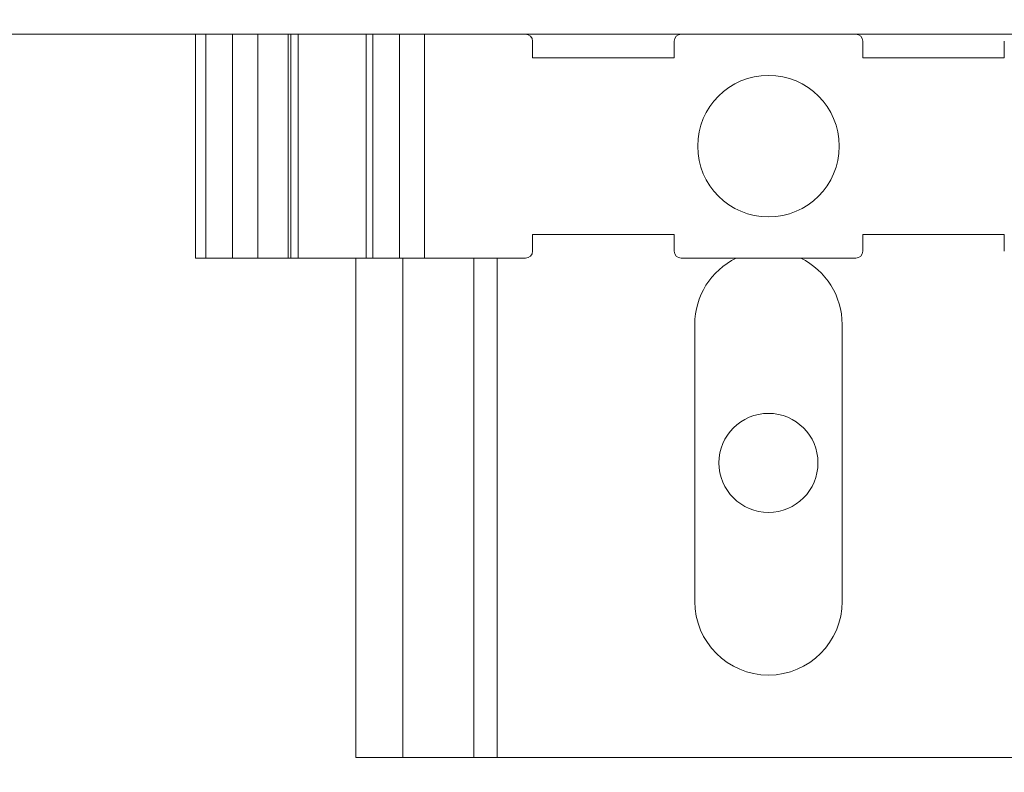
# Model space of a CAD drawing. Header units: millimetres. Extents: x 0 to 420, y 0 to 297.
# Tile 55 of 86: x 202.76 to 211.11, y 199.18 to 205.57. Entities that reach past the tile are written whole.
import ezdxf

# ---------------------------------------------------------------- set-up
doc = ezdxf.new("R2010")
doc.units = ezdxf.units.MM
doc.styles.add('SLDTEXTSTYLE0', font='TXT', dxfattribs={"width": 0.75})
doc.dimstyles.new('SLDDIMSTYLE0', dxfattribs={"dimtxt": 3.5, "dimasz": 3.302, "dimexe": 0, "dimexo": 0.0625, "dimgap": 0.875, "dimtad": 1, "dimlfac": 5, "dimrnd": 1e-09, "dimzin": 12, "dimdsep": 46, "dimtxsty": 'SLDTEXTSTYLE0', "dimsah": 1, "dimcen": 0.09, "dimadec": 0, "dimazin": 3, "dimtfac": 1, "dimtofl": 0, "dimtmove": 0, "dimatfit": 3, "dimfxl": 1, "dimfrac": 2, "dimtolj": 1, "dimtzin": 12, "dimarcsym": 0})

# ---------------------------------------------------------------- blocks, each defined once
blk = doc.blocks.new('_D_5')
at = {"color": 7, "linetype": 'Continuous', "lineweight": 0}
for p, q in [((192.2126, 242.4085), (294.6813, 242.4085)), ((293.6813, 181.2085), (293.6813, 242.4085)), ((192.2126, 181.2085), (294.6813, 181.2085))]:
    blk.add_line(p, q, dxfattribs=at)
for points in [[(293.6813, 242.4085), (293.1733, 239.1065), (294.1893, 239.1065)], [(293.6813, 181.2085), (294.1893, 184.5105), (293.1733, 184.5105)]]:
    blk.add_solid(points, dxfattribs=at)
at = {"color": 7, "linetype": 'Continuous', "lineweight": 0, "insert": (289.1696, 207.9293), "char_height": 3.5, "attachment_point": 1, "rotation": 90, "style": 'SLDTEXTSTYLE0'}
blk.add_mtext('306', dxfattribs=at)

msp = doc.modelspace()

# ---------------------------------------------------------------- linework, layer by layer
at = {"color": 7, "linetype": 'Continuous', "lineweight": 15}
for p, q in [((219.8055, 205.4455), (197.4954, 205.4455)), ((204.2546, 203.5455), (204.2546, 205.4455)), ((204.3425, 203.5455), (204.3425, 205.4455)), ((204.5689, 203.5455), (204.5689, 205.4455)), ((204.7829, 203.5455), (204.7829, 205.4455)), ((205.0412, 203.5455), (205.0412, 205.4455)), ((205.0629, 203.5455), (205.0629, 205.4455)), ((205.1275, 205.4455), (205.1275, 203.5455)), ((205.7018, 205.4455), (205.7018, 203.5455)), ((205.7604, 205.4455), (205.7604, 203.5455)), ((205.9868, 205.4455), (205.9868, 203.5455)), ((206.1989, 205.4455), (206.1989, 203.5455)), ((207.1146, 205.2455), (207.1146, 205.3855)), ((208.3146, 205.3855), (208.3146, 205.2455)), ((209.9146, 205.2455), (209.9146, 205.3855)), ((211.1146, 205.3855), (211.1146, 205.2455)), ((208.3146, 205.2455), (207.1146, 205.2455)), ((211.1146, 205.2455), (209.9146, 205.2455)), ((207.1146, 203.7455), (208.3146, 203.7455)), ((207.1146, 203.6055), (207.1146, 203.7455)), ((208.3146, 203.7455), (208.3146, 203.6055)), ((209.9146, 203.7455), (211.1146, 203.7455)), ((209.9146, 203.6055), (209.9146, 203.7455)), ((211.1146, 203.7455), (211.1146, 203.6055)), ((204.2546, 203.5455), (204.3425, 203.5455)), ((204.5689, 203.5455), (204.3425, 203.5455)), ((204.5689, 203.5455), (204.7829, 203.5455)), ((204.7829, 203.5455), (205.0412, 203.5455)), ((205.0412, 203.5455), (205.0629, 203.5455)), ((205.1275, 203.5455), (205.0629, 203.5455)), ((205.1275, 203.5455), (205.7018, 203.5455)), ((205.6146, 203.5455), (205.6146, 199.3085)), ((205.7018, 203.5455), (205.7604, 203.5455)), ((205.7604, 203.5455), (205.9868, 203.5455)), ((206.1989, 203.5455), (205.9868, 203.5455)), ((206.1989, 203.5455), (207.0546, 203.5455)), ((206.6146, 203.5455), (206.6146, 199.3085)), ((208.3746, 203.5455), (209.8546, 203.5455)), ((208.4896, 200.6335), (208.4896, 202.9835)), ((209.7396, 202.9835), (209.7396, 200.6335)), ((206.0146, 199.3085), (205.6146, 199.3085)), ((206.6146, 199.3085), (206.0146, 199.3085)), ((206.8146, 199.3085), (206.6146, 199.3085)), ((211.4146, 199.3085), (206.8146, 199.3085))]:
    msp.add_line(p, q, dxfattribs=at)
at = {"color": 1, "linetype": 'Continuous', "lineweight": 15}
for p, q in [((206.0146, 203.5455), (206.0146, 199.3085)), ((206.8146, 203.5455), (206.8146, 199.3085))]:
    msp.add_line(p, q, dxfattribs=at)
at = {"color": 7, "linetype": 'Continuous', "lineweight": 15}
for centre, radius in [((209.1146, 204.4955), 0.6), ((209.1146, 201.8085), 0.42)]:
    msp.add_circle(centre, radius, dxfattribs=at)
for centre, radius, start, end in [((207.0546, 205.3855), 0.06, 0, 90), ((208.3746, 205.3855), 0.06, 90, 180), ((209.8546, 205.3855), 0.06, 0, 90), ((207.0546, 203.6055), 0.06, 270, 0), ((208.3746, 203.6055), 0.06, 180, 270), ((209.8546, 203.6055), 0.06, 270, 0), ((209.1146, 202.9835), 0.625, 115.95066, 180), ((209.1146, 202.9835), 0.625, 0, 64.04934), ((209.1146, 200.6335), 0.625, 180, 0)]:
    msp.add_arc(centre, radius, start, end, dxfattribs=at)

# ---------------------------------------------------------------- dimensions: what is measured, and where the dimension line sits
at = {"color": 7, "linetype": 'Continuous', "lineweight": 0}
dim = msp.add_linear_dim(base=(293.6813, 242.4085), p1=(191.2126, 181.2085), p2=(191.2126, 242.4085), angle=90, dimstyle='SLDDIMSTYLE0', dxfattribs=at)
dim.commit()
dim.dimension.update_dxf_attribs({"geometry": '_D_5', "text_midpoint": (293.6813, 211.8085), "dimtype": 160})

doc.saveas('drawing.dxf')
